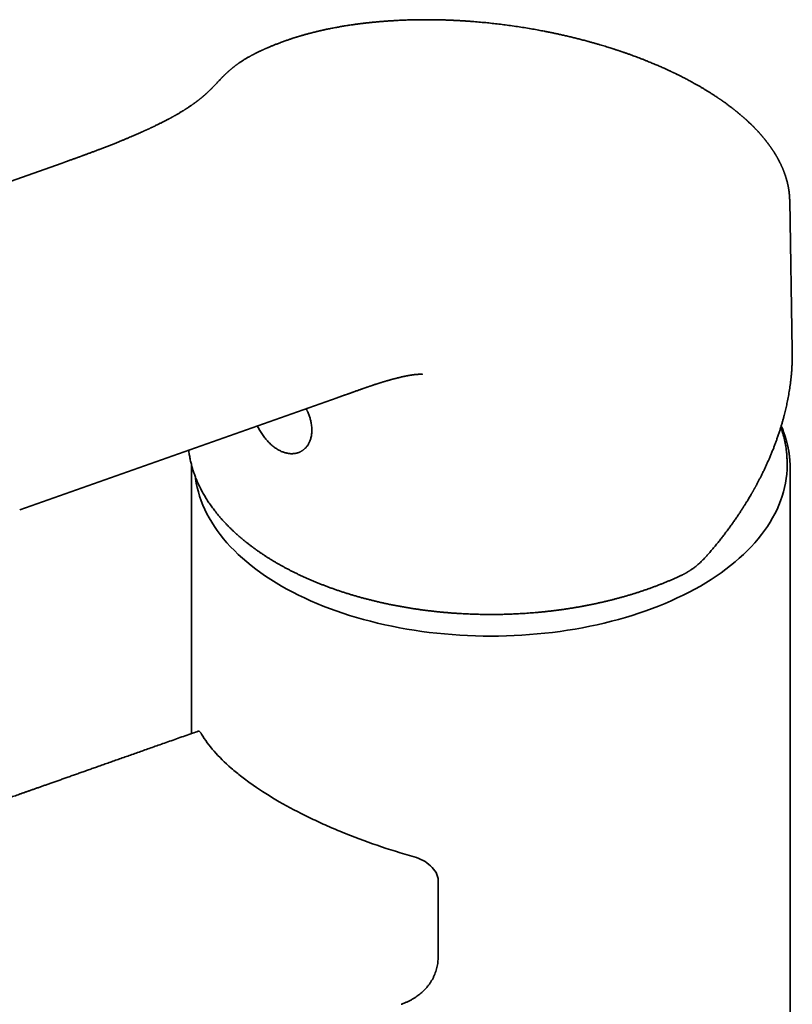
# Model space of a CAD drawing. Header units: millimetres. Extents: x 8 to 765, y 12 to 512.
# Tile 10 of 17: x 691 to 754, y 194 to 274. Entities that reach past the tile are written whole.
import ezdxf

# ---------------------------------------------------------------- set-up
doc = ezdxf.new("R2010")
doc.units = ezdxf.units.MM

msp = doc.modelspace()

# ---------------------------------------------------------------- linework, layer by layer
at = {"color": 7, "linetype": 'Continuous', "lineweight": 35}
for p, q in [((712.714, 272.615), (712.55, 272.553)), ((694.952, 262.788), (694.676, 262.69)), ((754.45, 247.344), (754.238, 259.633)), ((754.449, 247.344), (754.451, 246.987)), ((691.2, 234.294), (717.191, 243.471)), ((717.19, 243.472), (717.188, 243.472)), ((754.026, 237.954), (754.026, 238.106)), ((754.026, 238.105), (754.026, 238.106)), ((705.276, 237.698), (705.277, 237.818)), ((705.276, 237.698), (705.276, 215.978)), ((754.276, 189.195), (754.276, 237.698))]:
    msp.add_line(p, q, dxfattribs=at)
at = {"color": 7, "linetype": 'Continuous', "lineweight": 35, "flags": 128}
for points in [[(694.676, 262.69), (681.125, 257.907), (664.728, 252.12)], [(746.923, 228.055), (747.366, 228.317), (747.797, 228.586), (748.216, 228.862), (748.622, 229.144), (749.015, 229.431), (749.395, 229.725), (749.761, 230.024), (750.114, 230.329), (750.453, 230.639), (750.777, 230.954), (751.087, 231.274), (751.383, 231.598), (751.664, 231.927), (751.929, 232.26), (752.18, 232.596), (752.415, 232.937), (752.635, 233.281), (752.839, 233.628), (753.027, 233.978), (753.2, 234.33), (753.356, 234.686), (753.496, 235.043), (753.62, 235.402), (753.727, 235.764), (753.819, 236.126), (753.893, 236.49), (753.951, 236.855), (753.993, 237.221), (754.018, 237.587), (754.026, 237.954)], [(705.584, 236.989), (705.601, 236.855), (705.659, 236.49), (705.733, 236.126), (705.825, 235.764), (705.932, 235.402), (706.056, 235.043), (706.196, 234.686), (706.352, 234.33), (706.525, 233.978), (706.713, 233.628), (706.917, 233.281), (707.137, 232.937), (707.372, 232.596), (707.623, 232.26), (707.888, 231.927), (708.169, 231.598), (708.465, 231.274), (708.775, 230.954), (709.099, 230.639), (709.438, 230.329), (709.791, 230.024), (710.157, 229.725), (710.537, 229.431), (710.93, 229.144), (711.336, 228.862), (711.755, 228.586), (712.186, 228.317), (712.629, 228.055), (713.083, 227.799), (713.55, 227.55), (714.027, 227.309), (714.515, 227.074), (715.014, 226.847), (715.522, 226.628), (716.041, 226.416), (716.568, 226.213), (717.105, 226.017), (717.651, 225.83), (718.205, 225.651), (718.767, 225.48), (719.336, 225.318), (719.913, 225.165), (720.496, 225.02), (721.086, 224.884), (721.681, 224.757), (722.282, 224.64), (722.889, 224.531), (723.5, 224.431), (724.115, 224.341), (724.734, 224.26), (725.357, 224.189), (725.982, 224.127), (726.611, 224.074), (727.241, 224.031), (727.873, 223.998), (728.507, 223.974), (729.141, 223.959), (729.776, 223.954), (730.411, 223.959), (731.045, 223.974), (731.679, 223.998), (732.311, 224.031), (732.941, 224.074), (733.57, 224.127), (734.195, 224.189), (734.818, 224.26), (735.437, 224.341), (736.052, 224.431), (736.663, 224.531), (737.27, 224.64), (737.871, 224.757), (738.466, 224.884), (739.056, 225.02), (739.639, 225.165), (740.216, 225.318), (740.785, 225.48), (741.347, 225.651), (741.901, 225.83), (742.447, 226.017), (742.983, 226.213), (743.511, 226.416), (744.03, 226.628), (744.538, 226.847), (745.037, 227.074), (745.525, 227.309), (746.002, 227.55), (746.469, 227.799), (746.923, 228.055)]]:
    msp.add_lwpolyline(points, dxfattribs=at)
at = {"color": 7, "linetype": 'Continuous', "lineweight": 35}
for points, knots in [([(724.612, 274.427), (724.583, 274.427), (724.503, 274.428), (724.376, 274.427), (724.236, 274.427), (724.109, 274.426), (723.996, 274.425), (723.895, 274.424), (723.808, 274.423), (723.734, 274.422), (723.673, 274.421), (723.625, 274.42), (723.59, 274.419), (723.566, 274.419), (723.547, 274.418), (723.528, 274.418), (723.495, 274.417), (723.446, 274.416), (723.377, 274.415), (723.292, 274.413), (723.193, 274.41), (723.04, 274.406), (722.84, 274.399), (722.537, 274.388), (722.178, 274.371), (721.778, 274.349), (721.4, 274.325), (721.039, 274.299), (720.678, 274.27), (720.399, 274.245), (720.201, 274.226), (720.084, 274.214), (719.967, 274.202), (719.85, 274.19), (719.735, 274.177), (719.625, 274.165), (719.521, 274.153), (719.426, 274.142), (719.34, 274.132), (719.266, 274.123), (719.204, 274.116), (719.15, 274.109), (719.095, 274.102), (719.03, 274.094), (718.952, 274.084), (718.864, 274.072), (718.757, 274.058), (718.63, 274.04), (718.481, 274.019), (718.321, 273.996), (718.15, 273.97), (717.974, 273.943), (717.8, 273.914), (717.63, 273.886), (717.464, 273.858), (717.304, 273.829), (717.13, 273.798), (716.944, 273.763), (716.747, 273.725), (716.562, 273.688), (716.403, 273.655), (716.267, 273.626), (716.152, 273.602), (716.066, 273.583), (716.004, 273.569), (715.966, 273.56), (715.93, 273.552), (715.895, 273.544), (715.858, 273.536), (715.814, 273.526), (715.759, 273.513), (715.692, 273.498), (715.614, 273.479), (715.53, 273.459), (715.414, 273.431), (715.273, 273.396), (715.118, 273.357), (714.977, 273.321), (714.849, 273.287), (714.726, 273.254), (714.606, 273.221), (714.491, 273.189), (714.38, 273.157), (714.279, 273.128), (714.19, 273.102), (714.114, 273.08), (714.049, 273.06), (713.992, 273.043), (713.946, 273.029), (713.912, 273.018), (713.888, 273.011), (713.871, 273.006), (713.852, 273), (713.825, 272.991), (713.79, 272.98), (713.744, 272.966), (713.689, 272.949), (713.624, 272.928), (713.547, 272.903), (713.459, 272.874), (713.36, 272.841), (713.251, 272.805), (713.131, 272.763), (713, 272.718), (712.86, 272.668), (712.764, 272.633), (712.714, 272.615)], [0, 0, 0, 0, 0.006427, 0.017857, 0.028309, 0.037783, 0.04628, 0.053798, 0.060337, 0.065899, 0.070482, 0.074086, 0.076712, 0.078359, 0.079507, 0.080958, 0.082834, 0.086868, 0.092064, 0.098423, 0.105946, 0.114631, 0.133086, 0.151399, 0.183717, 0.215542, 0.243541, 0.271496, 0.299792, 0.328428, 0.337664, 0.346935, 0.356241, 0.365582, 0.374956, 0.38389, 0.392002, 0.399975, 0.406954, 0.412939, 0.417928, 0.421925, 0.426102, 0.431389, 0.437787, 0.445067, 0.452934, 0.464122, 0.476315, 0.489512, 0.503857, 0.518821, 0.533475, 0.547782, 0.561744, 0.575359, 0.588627, 0.606306, 0.623315, 0.639414, 0.654518, 0.665148, 0.675222, 0.684693, 0.688188, 0.691548, 0.694773, 0.697863, 0.700924, 0.704522, 0.709665, 0.715707, 0.722648, 0.73047, 0.738507, 0.753957, 0.768961, 0.781025, 0.792782, 0.804235, 0.815383, 0.826225, 0.836762, 0.846691, 0.854837, 0.862065, 0.868374, 0.873763, 0.878232, 0.881781, 0.88365, 0.885103, 0.886709, 0.889252, 0.892735, 0.897073, 0.902397, 0.908776, 0.91621, 0.924883, 0.934654, 0.945525, 0.957494, 0.970563, 0.984732, 1, 1, 1, 1]), ([(746.838, 268.982), (746.769, 269.021), (746.634, 269.099), (746.435, 269.21), (746.245, 269.315), (746.065, 269.413), (745.896, 269.503), (745.738, 269.586), (745.592, 269.662), (745.456, 269.731), (745.33, 269.795), (745.215, 269.853), (745.11, 269.905), (745.018, 269.95), (744.937, 269.99), (744.868, 270.023), (744.811, 270.051), (744.768, 270.071), (744.737, 270.086), (744.716, 270.096), (744.695, 270.106), (744.67, 270.118), (744.636, 270.134), (744.591, 270.156), (744.533, 270.183), (744.462, 270.216), (744.38, 270.255), (744.284, 270.299), (744.179, 270.348), (744.069, 270.398), (743.888, 270.48), (743.632, 270.593), (743.299, 270.737), (742.955, 270.881), (742.647, 271.007), (742.377, 271.115), (742.15, 271.204), (741.927, 271.29), (741.71, 271.372), (741.524, 271.441), (741.367, 271.499), (741.239, 271.546), (741.114, 271.591), (740.993, 271.634), (740.874, 271.676), (740.76, 271.716), (740.66, 271.75), (740.579, 271.778), (740.518, 271.799), (740.469, 271.816), (740.432, 271.828), (740.401, 271.839), (740.369, 271.85), (740.326, 271.864), (740.27, 271.883), (740.202, 271.906), (740.127, 271.931), (740.045, 271.958), (739.956, 271.987), (739.842, 272.024), (739.699, 272.07), (739.524, 272.126), (739.334, 272.185), (739.132, 272.248), (738.916, 272.313), (738.685, 272.382), (738.44, 272.453), (738.183, 272.527), (737.922, 272.6), (737.632, 272.679), (737.315, 272.763), (736.974, 272.851), (736.642, 272.935), (736.309, 273.016), (735.977, 273.094), (735.647, 273.17), (735.327, 273.241), (735.018, 273.307), (734.72, 273.37), (734.437, 273.427), (734.17, 273.48), (733.919, 273.528), (733.675, 273.574), (733.434, 273.618), (733.091, 273.678), (732.644, 273.754), (732.089, 273.842), (731.525, 273.925), (730.97, 274), (730.425, 274.068), (729.889, 274.13), (729.346, 274.186), (728.795, 274.237), (728.385, 274.271), (728.12, 274.291), (728.003, 274.3), (727.885, 274.308), (727.771, 274.316), (727.665, 274.323), (727.571, 274.329), (727.491, 274.334), (727.423, 274.338), (727.372, 274.341), (727.335, 274.343), (727.31, 274.345), (727.292, 274.346), (727.28, 274.346), (727.268, 274.347), (727.25, 274.348), (727.221, 274.35), (727.18, 274.352), (727.128, 274.355), (727.063, 274.358), (726.985, 274.362), (726.894, 274.367), (726.79, 274.372), (726.675, 274.378), (726.541, 274.383), (726.388, 274.39), (726.215, 274.396), (726.027, 274.403), (725.824, 274.409), (725.607, 274.414), (725.378, 274.419), (725.135, 274.423), (724.878, 274.426), (724.702, 274.427), (724.612, 274.427)], [0, 0, 0, 0, 0.01195, 0.023255, 0.033914, 0.043927, 0.053295, 0.061868, 0.069817, 0.077144, 0.083849, 0.090049, 0.095602, 0.100507, 0.104765, 0.108385, 0.111374, 0.11373, 0.115136, 0.116153, 0.117124, 0.118395, 0.119965, 0.122473, 0.125495, 0.129029, 0.133385, 0.138329, 0.143828, 0.149479, 0.155166, 0.17152, 0.188167, 0.205106, 0.222338, 0.233319, 0.244358, 0.255061, 0.265355, 0.27524, 0.281426, 0.287441, 0.293283, 0.298954, 0.304454, 0.309782, 0.314851, 0.318256, 0.321079, 0.32332, 0.324979, 0.326156, 0.327591, 0.329432, 0.332092, 0.335265, 0.338738, 0.34248, 0.346491, 0.350772, 0.358041, 0.365975, 0.374573, 0.383585, 0.393228, 0.403499, 0.4144, 0.425913, 0.437482, 0.448828, 0.464065, 0.478883, 0.49328, 0.507259, 0.521883, 0.536019, 0.549667, 0.562827, 0.5755, 0.587686, 0.598729, 0.609341, 0.619528, 0.629616, 0.63977, 0.662673, 0.685904, 0.709463, 0.73335, 0.75535, 0.777638, 0.800288, 0.823309, 0.846701, 0.851621, 0.856558, 0.86151, 0.866433, 0.870908, 0.874835, 0.878212, 0.881039, 0.883318, 0.884667, 0.885707, 0.886438, 0.886909, 0.887309, 0.88791, 0.889192, 0.890929, 0.893121, 0.895768, 0.899092, 0.902935, 0.907295, 0.912173, 0.917568, 0.924226, 0.931534, 0.939491, 0.948097, 0.957353, 0.967076, 0.977425, 0.9884, 1, 1, 1, 1]), ([(712.551, 272.554), (712.543, 272.551), (712.486, 272.529), (712.383, 272.49), (712.246, 272.437), (712.117, 272.386), (711.999, 272.339), (711.889, 272.295), (711.789, 272.254), (711.697, 272.215), (711.613, 272.18), (711.537, 272.148), (711.469, 272.119), (711.409, 272.093), (711.356, 272.07), (711.31, 272.049), (711.268, 272.031), (711.23, 272.014), (711.196, 271.999), (711.164, 271.985), (711.132, 271.97), (711.095, 271.953), (711.049, 271.932), (710.996, 271.908), (710.927, 271.876), (710.845, 271.837), (710.754, 271.794), (710.667, 271.751), (710.582, 271.709), (710.499, 271.668), (710.421, 271.628), (710.351, 271.592), (710.289, 271.56), (710.242, 271.535), (710.204, 271.515), (710.171, 271.497), (710.132, 271.476), (710.088, 271.451), (710.039, 271.424), (709.975, 271.389), (709.899, 271.346), (709.814, 271.297), (709.734, 271.249), (709.658, 271.204), (709.586, 271.16), (709.512, 271.114), (709.433, 271.064), (709.349, 271.009), (709.262, 270.951), (709.183, 270.897), (709.114, 270.849), (709.055, 270.807), (708.999, 270.767), (708.946, 270.728), (708.895, 270.69), (708.845, 270.653), (708.797, 270.616), (708.752, 270.581), (708.711, 270.548), (708.671, 270.517), (708.633, 270.486), (708.594, 270.454), (708.552, 270.42), (708.507, 270.382), (708.46, 270.343), (708.416, 270.305), (708.374, 270.268), (708.332, 270.231), (708.289, 270.192), (708.246, 270.153), (708.205, 270.116), (708.168, 270.082), (708.132, 270.049), (708.096, 270.014), (708.055, 269.976), (708.012, 269.934), (707.968, 269.891), (707.925, 269.849), (707.889, 269.813), (707.858, 269.783), (707.836, 269.76), (707.816, 269.74), (707.798, 269.721), (707.775, 269.698), (707.747, 269.669), (707.713, 269.635), (707.667, 269.587), (707.607, 269.525), (707.534, 269.448), (707.463, 269.374), (707.396, 269.303), (707.335, 269.238), (707.276, 269.176), (707.221, 269.117), (707.168, 269.062), (707.118, 269.01), (707.075, 268.965), (707.04, 268.93), (707.014, 268.902), (706.995, 268.883), (706.98, 268.868), (706.968, 268.856), (706.954, 268.841), (706.935, 268.822), (706.91, 268.797), (706.881, 268.767), (706.849, 268.736), (706.822, 268.709), (706.799, 268.685), (706.778, 268.666), (706.76, 268.647), (706.742, 268.63), (706.724, 268.612), (706.704, 268.593), (706.68, 268.57), (706.652, 268.543), (706.621, 268.514), (706.589, 268.483), (706.555, 268.452), (706.52, 268.419), (706.483, 268.385), (706.447, 268.353), (706.412, 268.321), (706.378, 268.29), (706.344, 268.26), (706.311, 268.231), (706.281, 268.205), (706.256, 268.183), (706.233, 268.163), (706.209, 268.143), (706.182, 268.12), (706.151, 268.094), (706.114, 268.063), (706.072, 268.027), (706.024, 267.989), (705.977, 267.95), (705.93, 267.912), (705.886, 267.878), (705.846, 267.847), (705.81, 267.818), (705.775, 267.791), (705.743, 267.766), (705.715, 267.745), (705.692, 267.728), (705.674, 267.714), (705.658, 267.702), (705.641, 267.689), (705.62, 267.674), (705.596, 267.656), (705.566, 267.634), (705.533, 267.61), (705.49, 267.578), (705.438, 267.541), (705.38, 267.5), (705.324, 267.46), (705.263, 267.418), (705.194, 267.371), (705.112, 267.315), (705.043, 267.269), (704.99, 267.234), (704.958, 267.213), (704.93, 267.195), (704.908, 267.18), (704.889, 267.168), (704.874, 267.158), (704.857, 267.148), (704.837, 267.134), (704.811, 267.118), (704.779, 267.098), (704.743, 267.075), (704.701, 267.048), (704.655, 267.019), (704.605, 266.988), (704.51, 266.929), (704.366, 266.843), (704.217, 266.754), (704.107, 266.691), (704.04, 266.653), (703.973, 266.614), (703.908, 266.577), (703.847, 266.543), (703.797, 266.515), (703.755, 266.492), (703.723, 266.474), (703.695, 266.459), (703.671, 266.446), (703.652, 266.435), (703.633, 266.425), (703.61, 266.412), (703.579, 266.395), (703.54, 266.374), (703.492, 266.349), (703.437, 266.319), (703.37, 266.283), (703.295, 266.243), (703.214, 266.201), (703.134, 266.159), (703.046, 266.114), (702.951, 266.065), (702.85, 266.014), (702.753, 265.965), (702.658, 265.918), (702.557, 265.868), (702.444, 265.812), (702.318, 265.751), (702.209, 265.699), (702.12, 265.656), (702.052, 265.624), (701.983, 265.591), (701.917, 265.56), (701.854, 265.531), (701.795, 265.503), (701.742, 265.478), (701.696, 265.457), (701.659, 265.44), (701.627, 265.426), (701.598, 265.412), (701.567, 265.398), (701.528, 265.38), (701.479, 265.358), (701.42, 265.331), (701.355, 265.302), (701.287, 265.271), (701.216, 265.239), (701.11, 265.192), (700.965, 265.127), (700.782, 265.047), (700.594, 264.966), (700.401, 264.883), (700.2, 264.797), (699.991, 264.709), (699.774, 264.618), (699.55, 264.526), (699.311, 264.428), (699.056, 264.325), (698.784, 264.217), (698.504, 264.106), (698.215, 263.993), (697.978, 263.901), (697.797, 263.832), (697.675, 263.785), (697.551, 263.738), (697.425, 263.69), (697.3, 263.643), (697.176, 263.597), (697.058, 263.552), (696.938, 263.507), (696.817, 263.462), (696.696, 263.418), (696.587, 263.377), (696.488, 263.341), (696.401, 263.309), (696.325, 263.281), (696.261, 263.258), (696.207, 263.238), (696.162, 263.222), (696.127, 263.209), (696.104, 263.2), (696.086, 263.194), (696.069, 263.188), (696.043, 263.178), (696.01, 263.166), (695.967, 263.151), (695.917, 263.132), (695.858, 263.111), (695.787, 263.086), (695.703, 263.055), (695.605, 263.02), (695.496, 262.981), (695.375, 262.938), (695.244, 262.891), (695.102, 262.841), (695.003, 262.806), (694.952, 262.788)], [0, 0, 0, 0, 0.001071, 0.007812, 0.014169, 0.02014, 0.025726, 0.030835, 0.035571, 0.039934, 0.043924, 0.047609, 0.050904, 0.053808, 0.056322, 0.058538, 0.060574, 0.06243, 0.064106, 0.065603, 0.067048, 0.068864, 0.071086, 0.073712, 0.076745, 0.081371, 0.085914, 0.090328, 0.094612, 0.09884, 0.102926, 0.106625, 0.109819, 0.112508, 0.114021, 0.115729, 0.117763, 0.120122, 0.122801, 0.125559, 0.130351, 0.134973, 0.139394, 0.143536, 0.147413, 0.151412, 0.155985, 0.160818, 0.165862, 0.171031, 0.174803, 0.178251, 0.181543, 0.184894, 0.187798, 0.190972, 0.194166, 0.197029, 0.199598, 0.202095, 0.204598, 0.207089, 0.209802, 0.212887, 0.216114, 0.219099, 0.221863, 0.224789, 0.227906, 0.230982, 0.233905, 0.236614, 0.239083, 0.241658, 0.244704, 0.248114, 0.25147, 0.254732, 0.257869, 0.260044, 0.261819, 0.263213, 0.264641, 0.266273, 0.268719, 0.27151, 0.274517, 0.280248, 0.286442, 0.293095, 0.298494, 0.303881, 0.309024, 0.313925, 0.318586, 0.323008, 0.32718, 0.329891, 0.332229, 0.334196, 0.335015, 0.336049, 0.337381, 0.339013, 0.340942, 0.344061, 0.34684, 0.349252, 0.351298, 0.353005, 0.354533, 0.356166, 0.357638, 0.359371, 0.361445, 0.363861, 0.36655, 0.36936, 0.372239, 0.375185, 0.37835, 0.381403, 0.384263, 0.387055, 0.389874, 0.392694, 0.395196, 0.39713, 0.398807, 0.400684, 0.40283, 0.405246, 0.407932, 0.411502, 0.415167, 0.418788, 0.422366, 0.425901, 0.428648, 0.431368, 0.434055, 0.436496, 0.438592, 0.440196, 0.441516, 0.442558, 0.4437, 0.445171, 0.446936, 0.449019, 0.451419, 0.453928, 0.458221, 0.462274, 0.466088, 0.469675, 0.474665, 0.480107, 0.486002, 0.488384, 0.490492, 0.492286, 0.493768, 0.494936, 0.495791, 0.496782, 0.498099, 0.499752, 0.501742, 0.504068, 0.50668, 0.509618, 0.512778, 0.51596, 0.527449, 0.539137, 0.543077, 0.54704, 0.551025, 0.554974, 0.558545, 0.561681, 0.563841, 0.565731, 0.567353, 0.568706, 0.56979, 0.570643, 0.571986, 0.573771, 0.576, 0.578671, 0.581786, 0.585343, 0.589977, 0.594536, 0.598953, 0.603229, 0.60909, 0.614663, 0.619945, 0.624942, 0.629995, 0.636349, 0.643086, 0.650205, 0.653694, 0.657268, 0.660927, 0.664478, 0.667694, 0.670888, 0.673665, 0.676025, 0.677968, 0.679493, 0.6809, 0.682502, 0.684296, 0.68699, 0.690028, 0.693399, 0.696919, 0.700517, 0.704195, 0.713174, 0.722592, 0.731836, 0.741466, 0.751483, 0.761849, 0.772513, 0.783476, 0.794737, 0.807468, 0.820561, 0.834014, 0.847829, 0.862005, 0.867743, 0.873539, 0.879391, 0.885301, 0.891268, 0.897134, 0.902683, 0.907914, 0.914038, 0.919658, 0.924774, 0.929388, 0.933497, 0.936924, 0.939899, 0.942423, 0.944495, 0.946115, 0.947283, 0.947719, 0.94852, 0.949705, 0.951273, 0.953224, 0.955559, 0.958277, 0.961379, 0.965393, 0.969909, 0.974925, 0.980442, 0.98646, 0.99298, 1, 1, 1, 1]), ([(754.238, 259.634), (754.238, 259.637), (754.237, 259.665), (754.236, 259.716), (754.234, 259.779), (754.231, 259.833), (754.229, 259.877), (754.226, 259.92), (754.224, 259.961), (754.221, 259.999), (754.218, 260.035), (754.215, 260.074), (754.21, 260.132), (754.202, 260.204), (754.193, 260.288), (754.183, 260.368), (754.173, 260.435), (754.165, 260.49), (754.159, 260.533), (754.151, 260.579), (754.143, 260.63), (754.133, 260.686), (754.122, 260.742), (754.111, 260.797), (754.101, 260.848), (754.091, 260.894), (754.083, 260.934), (754.074, 260.973), (754.064, 261.016), (754.052, 261.066), (754.035, 261.135), (754.014, 261.22), (753.987, 261.318), (753.963, 261.401), (753.942, 261.471), (753.924, 261.53), (753.905, 261.589), (753.885, 261.653), (753.862, 261.72), (753.838, 261.789), (753.815, 261.853), (753.793, 261.913), (753.771, 261.971), (753.748, 262.031), (753.724, 262.093), (753.699, 262.155), (753.675, 262.212), (753.653, 262.264), (753.631, 262.314), (753.611, 262.362), (753.59, 262.408), (753.57, 262.452), (753.549, 262.498), (753.526, 262.548), (753.501, 262.601), (753.473, 262.659), (753.447, 262.711), (753.425, 262.756), (753.406, 262.792), (753.388, 262.828), (753.371, 262.861), (753.355, 262.891), (753.342, 262.917), (753.331, 262.938), (753.319, 262.959), (753.306, 262.983), (753.291, 263.012), (753.27, 263.049), (753.246, 263.093), (753.219, 263.142), (753.191, 263.19), (753.164, 263.237), (753.137, 263.284), (753.111, 263.329), (753.088, 263.366), (753.07, 263.396), (753.057, 263.418), (753.045, 263.437), (753.034, 263.456), (753.02, 263.477), (753.003, 263.505), (752.976, 263.548), (752.942, 263.602), (752.902, 263.664), (752.867, 263.718), (752.837, 263.763), (752.812, 263.801), (752.789, 263.835), (752.769, 263.865), (752.75, 263.892), (752.732, 263.918), (752.71, 263.95), (752.682, 263.99), (752.65, 264.035), (752.616, 264.084), (752.58, 264.133), (752.544, 264.183), (752.501, 264.241), (752.453, 264.305), (752.402, 264.373), (752.356, 264.431), (752.317, 264.482), (752.28, 264.529), (752.242, 264.576), (752.208, 264.618), (752.178, 264.656), (752.151, 264.689), (752.12, 264.727), (752.085, 264.768), (752.048, 264.813), (752.015, 264.852), (751.988, 264.884), (751.97, 264.905), (751.955, 264.922), (751.943, 264.936), (751.929, 264.953), (751.91, 264.974), (751.886, 265.002), (751.854, 265.039), (751.815, 265.083), (751.77, 265.133), (751.726, 265.182), (751.679, 265.234), (751.628, 265.289), (751.575, 265.346), (751.524, 265.401), (751.475, 265.452), (751.432, 265.497), (751.395, 265.535), (751.368, 265.563), (751.349, 265.582), (751.337, 265.595), (751.324, 265.608), (751.309, 265.624), (751.288, 265.645), (751.262, 265.671), (751.231, 265.702), (751.198, 265.735), (751.154, 265.779), (751.103, 265.829), (751.045, 265.886), (750.989, 265.94), (750.931, 265.994), (750.869, 266.053), (750.814, 266.105), (750.767, 266.148), (750.733, 266.179), (750.705, 266.205), (750.682, 266.226), (750.665, 266.241), (750.651, 266.254), (750.637, 266.266), (750.62, 266.282), (750.596, 266.303), (750.565, 266.331), (750.526, 266.366), (750.48, 266.407), (750.43, 266.451), (750.378, 266.496), (750.326, 266.541), (750.269, 266.59), (750.206, 266.644), (750.137, 266.702), (750.07, 266.758), (750.009, 266.808), (749.956, 266.852), (749.913, 266.887), (749.875, 266.918), (749.84, 266.946), (749.8, 266.978), (749.752, 267.016), (749.694, 267.062), (749.623, 267.118), (749.54, 267.182), (749.445, 267.256), (749.344, 267.333), (749.204, 267.438), (749.025, 267.569), (748.866, 267.683), (748.767, 267.753), (748.73, 267.779), (748.699, 267.801), (748.673, 267.819), (748.652, 267.834), (748.635, 267.845), (748.621, 267.855), (748.602, 267.868), (748.576, 267.886), (748.54, 267.911), (748.497, 267.941), (748.445, 267.976), (748.366, 268.029), (748.266, 268.096), (748.14, 268.18), (748.011, 268.264), (747.879, 268.349), (747.761, 268.424), (747.656, 268.49), (747.561, 268.549), (747.467, 268.607), (747.373, 268.665), (747.287, 268.717), (747.207, 268.765), (747.129, 268.811), (747.043, 268.862), (746.948, 268.918), (746.879, 268.958), (746.841, 268.98), (746.838, 268.982)], [0, 0, 0, 0, 0.001162, 0.008072, 0.014988, 0.019498, 0.023865, 0.028092, 0.032081, 0.035703, 0.039083, 0.042847, 0.047082, 0.055984, 0.063937, 0.071666, 0.079398, 0.083469, 0.08757, 0.092044, 0.097034, 0.10254, 0.108403, 0.1135, 0.118616, 0.123199, 0.127111, 0.130357, 0.134625, 0.139536, 0.145086, 0.155141, 0.16458, 0.173621, 0.179509, 0.185268, 0.190961, 0.19716, 0.204003, 0.210991, 0.217346, 0.223144, 0.228665, 0.234634, 0.241031, 0.247221, 0.252894, 0.258048, 0.262949, 0.267881, 0.272316, 0.276728, 0.281192, 0.286092, 0.291482, 0.297363, 0.303382, 0.307173, 0.310851, 0.314418, 0.317873, 0.320998, 0.323574, 0.325502, 0.327444, 0.329884, 0.332824, 0.336263, 0.341228, 0.346198, 0.35109, 0.355904, 0.360641, 0.3653, 0.369541, 0.372141, 0.374389, 0.376285, 0.377943, 0.380129, 0.382988, 0.386517, 0.393314, 0.399675, 0.405599, 0.409838, 0.413736, 0.417231, 0.420323, 0.423014, 0.425552, 0.428622, 0.432925, 0.437836, 0.442869, 0.447992, 0.453206, 0.458435, 0.466175, 0.473292, 0.479681, 0.484555, 0.48934, 0.494332, 0.499558, 0.502685, 0.506231, 0.510196, 0.51458, 0.519384, 0.524371, 0.527177, 0.529455, 0.531204, 0.532515, 0.534013, 0.536439, 0.539393, 0.542874, 0.548252, 0.553651, 0.558904, 0.564013, 0.570432, 0.576607, 0.582538, 0.588195, 0.593158, 0.597294, 0.600602, 0.602228, 0.60354, 0.604697, 0.60639, 0.608701, 0.61157, 0.615035, 0.618845, 0.622529, 0.62924, 0.635434, 0.641143, 0.647073, 0.65352, 0.660484, 0.664362, 0.667906, 0.670831, 0.673138, 0.674828, 0.67597, 0.677322, 0.679052, 0.681162, 0.684466, 0.688408, 0.692988, 0.698108, 0.70323, 0.708273, 0.713235, 0.719928, 0.726469, 0.732859, 0.739053, 0.743659, 0.747711, 0.751209, 0.754206, 0.757374, 0.762091, 0.767455, 0.773258, 0.781385, 0.789919, 0.79886, 0.808128, 0.826693, 0.845221, 0.848697, 0.851746, 0.854366, 0.856555, 0.858314, 0.859643, 0.860649, 0.861951, 0.864228, 0.86717, 0.870777, 0.875049, 0.879977, 0.889917, 0.899491, 0.910412, 0.920816, 0.930724, 0.938134, 0.945461, 0.952705, 0.959867, 0.967022, 0.972256, 0.978111, 0.984586, 0.991681, 0.999395, 1, 1, 1, 1]), ([(747.492, 230.575), (747.581, 230.677), (747.756, 230.879), (748.009, 231.18), (748.251, 231.474), (748.483, 231.761), (748.704, 232.042), (748.914, 232.316), (749.121, 232.59), (749.324, 232.865), (749.522, 233.14), (749.71, 233.405), (749.886, 233.661), (750.052, 233.907), (750.209, 234.142), (750.356, 234.368), (750.493, 234.583), (750.622, 234.788), (750.741, 234.982), (750.851, 235.163), (750.952, 235.332), (751.044, 235.489), (751.113, 235.609), (751.162, 235.693), (751.192, 235.747), (751.222, 235.798), (751.25, 235.848), (751.276, 235.895), (751.3, 235.937), (751.319, 235.972), (751.334, 235.997), (751.343, 236.015), (751.351, 236.028), (751.359, 236.042), (751.368, 236.059), (751.383, 236.086), (751.405, 236.127), (751.436, 236.183), (751.473, 236.25), (751.515, 236.328), (751.562, 236.415), (751.632, 236.546), (751.724, 236.721), (751.839, 236.944), (751.957, 237.179), (752.079, 237.426), (752.199, 237.678), (752.318, 237.932), (752.434, 238.189), (752.552, 238.456), (752.67, 238.733), (752.787, 239.015), (752.899, 239.296), (753.005, 239.571), (753.105, 239.839), (753.204, 240.116), (753.303, 240.402), (753.4, 240.694), (753.49, 240.977), (753.572, 241.249), (753.649, 241.512), (753.719, 241.765), (753.784, 242.008), (753.843, 242.241), (753.897, 242.464), (753.947, 242.68), (753.995, 242.893), (754.06, 243.202), (754.139, 243.609), (754.21, 244.031), (754.26, 244.371), (754.288, 244.575), (754.306, 244.721), (754.317, 244.807), (754.326, 244.883), (754.333, 244.948), (754.339, 245.004), (754.344, 245.049), (754.348, 245.089), (754.353, 245.128), (754.357, 245.174), (754.363, 245.229), (754.369, 245.298), (754.377, 245.382), (754.386, 245.482), (754.395, 245.596), (754.405, 245.724), (754.414, 245.865), (754.423, 246.007), (754.43, 246.149), (754.437, 246.287), (754.442, 246.431), (754.446, 246.575), (754.449, 246.717), (754.452, 246.853), (754.452, 246.942), (754.452, 246.984)], [0, 0, 0, 0, 0.020656, 0.040742, 0.060256, 0.079198, 0.097567, 0.115363, 0.132586, 0.150868, 0.168456, 0.185349, 0.201547, 0.217051, 0.231862, 0.245978, 0.259401, 0.27213, 0.284166, 0.295309, 0.305719, 0.315372, 0.324268, 0.327673, 0.330953, 0.334108, 0.337136, 0.340039, 0.342735, 0.344903, 0.346397, 0.347418, 0.348085, 0.348905, 0.349935, 0.351176, 0.353917, 0.357331, 0.361416, 0.366174, 0.37159, 0.377311, 0.390093, 0.403587, 0.417794, 0.432713, 0.448345, 0.463142, 0.478524, 0.494494, 0.51105, 0.528175, 0.544907, 0.561219, 0.577113, 0.592588, 0.610463, 0.627745, 0.644433, 0.660527, 0.676027, 0.690932, 0.705244, 0.718961, 0.732083, 0.744655, 0.757136, 0.769652, 0.799288, 0.829115, 0.84434, 0.859612, 0.86529, 0.870371, 0.874855, 0.878742, 0.882031, 0.884724, 0.886854, 0.889069, 0.891747, 0.894982, 0.898845, 0.903998, 0.909962, 0.916739, 0.924328, 0.932729, 0.941942, 0.94975, 0.958061, 0.966796, 0.975459, 0.983961, 0.992302, 1, 1, 1, 1]), ([(718.517, 243.939), (718.53, 243.944), (718.588, 243.965), (718.688, 244.001), (718.814, 244.046), (718.931, 244.088), (719.04, 244.127), (719.139, 244.162), (719.227, 244.193), (719.305, 244.22), (719.372, 244.244), (719.432, 244.264), (719.484, 244.283), (719.532, 244.299), (719.585, 244.317), (719.645, 244.338), (719.714, 244.362), (719.782, 244.385), (719.843, 244.405), (719.895, 244.423), (719.943, 244.439), (719.995, 244.457), (720.067, 244.481), (720.155, 244.51), (720.256, 244.543), (720.355, 244.575), (720.446, 244.605), (720.531, 244.632), (720.6, 244.654), (720.661, 244.674), (720.717, 244.691), (720.779, 244.711), (720.844, 244.731), (720.91, 244.751), (720.973, 244.77), (721.031, 244.788), (721.085, 244.804), (721.136, 244.82), (721.188, 244.835), (721.243, 244.851), (721.29, 244.865), (721.328, 244.876), (721.355, 244.884), (721.384, 244.892), (721.416, 244.902), (721.448, 244.911), (721.478, 244.919), (721.502, 244.926), (721.533, 244.935), (721.572, 244.946), (721.621, 244.959), (721.672, 244.973), (721.724, 244.987), (721.777, 245.002), (721.828, 245.015), (721.879, 245.029), (721.961, 245.05), (722.069, 245.078), (722.202, 245.111), (722.33, 245.142), (722.46, 245.172), (722.556, 245.194), (722.62, 245.208), (722.647, 245.213), (722.673, 245.219), (722.695, 245.224), (722.716, 245.228), (722.736, 245.232), (722.755, 245.236), (722.775, 245.24), (722.793, 245.244), (722.81, 245.247), (722.826, 245.25), (722.844, 245.254), (722.861, 245.257), (722.877, 245.26), (722.891, 245.263), (722.905, 245.266), (722.922, 245.269), (722.94, 245.273), (722.96, 245.276), (722.978, 245.28), (722.993, 245.282), (723.005, 245.285), (723.016, 245.287), (723.029, 245.289), (723.044, 245.292), (723.061, 245.295), (723.083, 245.299), (723.11, 245.303), (723.141, 245.309), (723.174, 245.314), (723.205, 245.319), (723.235, 245.324), (723.26, 245.328), (723.281, 245.331), (723.299, 245.334), (723.315, 245.336), (723.33, 245.338), (723.347, 245.341), (723.365, 245.343), (723.383, 245.346), (723.398, 245.348), (723.414, 245.35), (723.434, 245.352), (723.453, 245.355), (723.472, 245.357), (723.49, 245.359), (723.509, 245.361), (723.528, 245.364), (723.546, 245.366), (723.561, 245.367), (723.578, 245.369), (723.596, 245.371), (723.615, 245.373), (723.633, 245.374), (723.65, 245.376), (723.668, 245.377), (723.686, 245.379), (723.704, 245.38), (723.721, 245.382), (723.739, 245.383), (723.757, 245.384), (723.773, 245.385), (723.786, 245.386), (723.798, 245.387), (723.811, 245.387), (723.826, 245.388), (723.848, 245.389), (723.878, 245.39), (723.913, 245.392), (723.948, 245.393), (723.983, 245.393), (724.018, 245.393), (724.051, 245.393), (724.077, 245.393), (724.097, 245.393), (724.112, 245.393), (724.127, 245.392), (724.14, 245.392), (724.151, 245.391), (724.16, 245.391), (724.168, 245.391), (724.174, 245.39), (724.178, 245.39), (724.176, 245.39), (724.176, 245.39)], [0, 0, 0, 0, 0.005756, 0.025156, 0.043247, 0.060035, 0.075524, 0.089716, 0.102612, 0.113297, 0.122893, 0.131402, 0.138823, 0.145353, 0.151826, 0.161603, 0.17146, 0.181399, 0.190911, 0.197715, 0.204111, 0.211595, 0.220498, 0.23541, 0.250208, 0.264665, 0.278291, 0.290629, 0.30178, 0.309079, 0.317501, 0.326712, 0.336435, 0.346437, 0.356218, 0.364854, 0.372716, 0.380349, 0.388011, 0.396265, 0.405228, 0.409323, 0.413332, 0.417768, 0.422673, 0.427925, 0.432468, 0.436061, 0.439156, 0.446625, 0.454302, 0.461568, 0.470355, 0.478492, 0.486163, 0.494477, 0.502644, 0.524607, 0.545917, 0.566823, 0.58686, 0.610508, 0.614755, 0.619733, 0.624734, 0.628024, 0.63141, 0.635394, 0.638392, 0.641912, 0.645517, 0.648282, 0.650837, 0.654237, 0.657727, 0.660394, 0.662737, 0.665341, 0.668328, 0.671816, 0.675756, 0.679228, 0.681906, 0.683932, 0.686021, 0.688306, 0.691281, 0.694877, 0.697937, 0.704034, 0.710988, 0.716813, 0.723858, 0.730092, 0.735852, 0.739961, 0.743941, 0.747423, 0.750596, 0.754307, 0.759124, 0.763345, 0.766408, 0.770365, 0.775122, 0.780371, 0.784991, 0.789317, 0.794196, 0.799865, 0.804459, 0.808515, 0.81263, 0.818209, 0.823877, 0.82859, 0.833087, 0.838019, 0.843779, 0.848722, 0.853205, 0.858111, 0.863947, 0.868216, 0.871428, 0.874577, 0.878075, 0.882473, 0.886994, 0.896145, 0.906485, 0.915608, 0.925724, 0.935034, 0.945319, 0.954856, 0.959311, 0.964459, 0.970549, 0.975197, 0.979411, 0.984199, 0.98844, 0.993523, 0.999496, 1, 1, 1, 1]), ([(717.189, 243.47), (717.206, 243.476), (717.241, 243.489), (717.289, 243.506), (717.335, 243.523), (717.375, 243.538), (717.404, 243.549), (717.428, 243.558), (717.451, 243.566), (717.476, 243.575), (717.507, 243.586), (717.545, 243.599), (717.593, 243.616), (717.647, 243.634), (717.699, 243.653), (717.746, 243.669), (717.789, 243.684), (717.838, 243.701), (717.898, 243.722), (717.971, 243.747), (718.048, 243.774), (718.126, 243.801), (718.203, 243.828), (718.284, 243.856), (718.347, 243.878), (718.388, 243.893), (718.408, 243.9), (718.429, 243.907), (718.453, 243.916), (718.484, 243.927), (718.507, 243.935), (718.519, 243.94)], [0, 0, 0, 0, 0.030772, 0.062792, 0.087924, 0.119089, 0.148329, 0.176424, 0.203695, 0.230356, 0.256862, 0.28617, 0.321939, 0.365491, 0.403962, 0.437209, 0.468952, 0.499968, 0.550435, 0.607455, 0.669005, 0.728477, 0.7851, 0.841964, 0.897396, 0.91235, 0.926161, 0.938736, 0.953722, 0.976589, 1, 1, 1, 1]), ([(715.068, 241.369), (715.059, 241.417), (715.042, 241.512), (715.008, 241.655), (714.968, 241.8), (714.922, 241.945), (714.87, 242.091), (714.812, 242.237), (714.742, 242.4), (714.687, 242.512), (714.656, 242.576)], [0, 0, 0, 0, 0.119115, 0.238118, 0.357254, 0.476776, 0.596935, 0.717982, 0.840164, 1, 1, 1, 1]), ([(712.353, 239.216), (712.306, 239.244), (712.212, 239.3), (712.073, 239.397), (711.936, 239.502), (711.801, 239.616), (711.67, 239.738), (711.543, 239.867), (711.42, 240.003), (711.3, 240.147), (711.184, 240.297), (711.072, 240.453), (710.966, 240.614), (710.864, 240.781), (710.768, 240.951), (710.7, 241.08), (710.665, 241.152), (710.659, 241.165)], [0, 0, 0, 0, 0.0710951, 0.1419672, 0.2128323, 0.2839063, 0.3541933, 0.4242416, 0.4942597, 0.5644563, 0.6348439, 0.7049425, 0.7749601, 0.8451055, 0.915047, 0.9848101, 1, 1, 1, 1]), ([(715.068, 241.369), (715.079, 241.299), (715.1, 241.16), (715.116, 240.955), (715.119, 240.755), (715.109, 240.574), (715.09, 240.411), (715.063, 240.266), (715.029, 240.126), (714.986, 239.991), (714.935, 239.862), (714.877, 239.741), (714.812, 239.627), (714.74, 239.52), (714.661, 239.42), (714.588, 239.342), (714.524, 239.282), (714.472, 239.237), (714.419, 239.195), (714.364, 239.155), (714.307, 239.118), (714.249, 239.083), (714.189, 239.052), (714.136, 239.027), (714.092, 239.008), (714.056, 238.993), (714.02, 238.98), (713.983, 238.967), (713.946, 238.956), (713.909, 238.945), (713.85, 238.929), (713.768, 238.912), (713.654, 238.896), (713.531, 238.887), (713.397, 238.888), (713.264, 238.899), (713.132, 238.918), (713.003, 238.946), (712.873, 238.982), (712.744, 239.027), (712.614, 239.081), (712.483, 239.143), (712.397, 239.191), (712.353, 239.216)], [0, 0, 0, 0, 0.038124, 0.076071, 0.114025, 0.152168, 0.182578, 0.212909, 0.243257, 0.273713, 0.304371, 0.334489, 0.364534, 0.394595, 0.424758, 0.455112, 0.471788, 0.488432, 0.505058, 0.52168, 0.538312, 0.55497, 0.571667, 0.588417, 0.597891, 0.607341, 0.61677, 0.62618, 0.635574, 0.644955, 0.654325, 0.680053, 0.70577, 0.736442, 0.767261, 0.798314, 0.827261, 0.856042, 0.884728, 0.913395, 0.942113, 0.970958, 1, 1, 1, 1]), ([(754.026, 238.105), (754.026, 238.126), (754.026, 238.208), (754.023, 238.351), (754.016, 238.533), (754.005, 238.715), (753.991, 238.897), (753.972, 239.079), (753.95, 239.262), (753.924, 239.444), (753.894, 239.626), (753.861, 239.808), (753.823, 239.989), (753.782, 240.171), (753.736, 240.353), (753.687, 240.534), (753.634, 240.715), (753.578, 240.894), (753.538, 241.012), (753.518, 241.071)], [0, 0, 0, 0, 0.021393, 0.082138, 0.142927, 0.203767, 0.264663, 0.325621, 0.386648, 0.447748, 0.508927, 0.57019, 0.631543, 0.692989, 0.754532, 0.816178, 0.877928, 0.939787, 1, 1, 1, 1]), ([(754.276, 237.698), (754.276, 237.719), (754.275, 237.762), (754.274, 237.822), (754.273, 237.881), (754.271, 237.943), (754.269, 238.012), (754.266, 238.092), (754.261, 238.184), (754.255, 238.289), (754.246, 238.402), (754.236, 238.516), (754.224, 238.628), (754.211, 238.736), (754.197, 238.846), (754.182, 238.953), (754.164, 239.064), (754.145, 239.178), (754.124, 239.293), (754.103, 239.395), (754.085, 239.484), (754.068, 239.561), (754.052, 239.631), (754.036, 239.696), (754.021, 239.756), (754.007, 239.814), (753.992, 239.87), (753.979, 239.922), (753.965, 239.973), (753.95, 240.027), (753.932, 240.087), (753.912, 240.155), (753.868, 240.301), (753.797, 240.521), (753.692, 240.809), (753.608, 241.022), (753.556, 241.14), (753.546, 241.164)], [0, 0, 0, 0, 0.014124, 0.029323, 0.0457357, 0.063782, 0.0836331, 0.1052893, 0.1331297, 0.163477, 0.1963314, 0.2316925, 0.2617864, 0.2934845, 0.3258974, 0.3568645, 0.3862889, 0.4224879, 0.4560416, 0.4869499, 0.5112043, 0.5335373, 0.553949, 0.5724616, 0.5898702, 0.6065721, 0.6225671, 0.6385549, 0.6519574, 0.6674448, 0.6850171, 0.7046741, 0.7262666, 0.8123002, 0.8958026, 0.9786498, 1, 1, 1, 1]), ([(705.037, 239.18), (705.045, 239.122), (705.059, 239.004), (705.085, 238.827), (705.116, 238.648), (705.15, 238.469), (705.188, 238.29), (705.23, 238.111), (705.276, 237.933), (705.325, 237.754), (705.379, 237.576), (705.436, 237.398), (705.497, 237.221), (705.562, 237.044), (705.631, 236.867), (705.704, 236.691), (705.78, 236.515), (705.86, 236.339), (705.945, 236.164), (706.033, 235.99), (706.124, 235.816), (706.22, 235.643), (706.319, 235.47), (706.423, 235.298), (706.53, 235.127), (706.64, 234.956), (706.755, 234.786), (706.873, 234.617), (706.995, 234.449), (707.12, 234.282), (707.25, 234.115), (707.382, 233.95), (707.519, 233.785), (707.659, 233.621), (707.803, 233.459), (707.95, 233.297), (708.101, 233.137), (708.255, 232.977), (708.413, 232.819), (708.574, 232.662), (708.739, 232.506), (708.907, 232.352), (709.078, 232.198), (709.253, 232.046), (709.431, 231.895), (709.613, 231.746), (709.797, 231.598), (709.985, 231.451), (710.176, 231.305), (710.371, 231.161), (710.568, 231.019), (710.769, 230.878), (710.972, 230.738), (711.179, 230.6), (711.389, 230.464), (711.602, 230.329), (711.817, 230.195), (712.036, 230.063), (712.257, 229.933), (712.481, 229.805), (712.709, 229.678), (712.938, 229.553), (713.171, 229.429), (713.406, 229.308), (713.644, 229.188), (713.885, 229.069), (714.128, 228.953), (714.374, 228.838), (714.622, 228.725), (714.873, 228.614), (715.126, 228.505), (715.382, 228.398), (715.64, 228.292), (715.9, 228.189), (716.163, 228.087), (716.428, 227.987), (716.695, 227.89), (716.965, 227.794), (717.236, 227.7), (717.51, 227.608), (717.786, 227.518), (718.064, 227.431), (718.344, 227.345), (718.626, 227.261), (718.91, 227.179), (719.196, 227.1), (719.483, 227.022), (719.773, 226.947), (720.065, 226.873), (720.358, 226.802), (720.653, 226.733), (720.95, 226.666), (721.249, 226.601), (721.55, 226.539), (721.852, 226.478), (722.156, 226.42), (722.462, 226.364), (722.769, 226.31), (723.078, 226.259), (723.379, 226.211), (723.669, 226.167), (723.95, 226.127), (724.232, 226.088), (724.514, 226.052), (724.797, 226.017), (725.08, 225.984), (725.364, 225.953), (725.649, 225.925), (725.934, 225.898), (726.219, 225.873), (726.504, 225.85), (726.79, 225.829), (727.075, 225.81), (727.36, 225.792), (727.645, 225.777), (727.929, 225.764), (728.211, 225.753), (728.489, 225.743), (728.76, 225.736), (729.011, 225.731), (729.228, 225.728), (729.427, 225.726), (729.604, 225.724), (729.724, 225.724), (729.776, 225.724)], [0, 0, 0, 0, 0.007927, 0.016117, 0.024315, 0.032521, 0.040734, 0.048956, 0.057187, 0.065425, 0.073672, 0.081928, 0.090192, 0.098464, 0.106745, 0.115034, 0.123331, 0.131637, 0.13995, 0.148271, 0.1566, 0.164936, 0.17328, 0.18163, 0.189987, 0.198351, 0.206721, 0.215098, 0.22348, 0.231867, 0.24026, 0.248658, 0.257061, 0.265468, 0.27388, 0.282296, 0.290715, 0.299138, 0.307565, 0.315995, 0.324428, 0.332864, 0.341302, 0.349743, 0.358186, 0.366632, 0.37508, 0.383529, 0.391981, 0.400434, 0.408889, 0.417346, 0.425804, 0.434263, 0.442724, 0.451186, 0.45965, 0.468115, 0.476581, 0.485048, 0.493517, 0.501987, 0.510458, 0.518931, 0.527405, 0.53588, 0.544357, 0.552836, 0.561316, 0.569798, 0.578281, 0.586767, 0.595255, 0.603745, 0.612237, 0.620732, 0.629229, 0.637729, 0.646233, 0.654739, 0.663249, 0.671763, 0.680281, 0.688803, 0.69733, 0.705863, 0.7144, 0.722944, 0.731494, 0.740051, 0.748615, 0.757188, 0.76577, 0.774362, 0.782964, 0.791579, 0.800206, 0.808848, 0.817506, 0.826181, 0.833969, 0.841755, 0.84954, 0.857322, 0.865102, 0.87288, 0.880654, 0.888425, 0.896191, 0.903952, 0.911706, 0.919451, 0.927185, 0.934904, 0.942601, 0.950266, 0.957882, 0.965414, 0.972782, 0.97976, 0.985688, 0.990351, 0.995785, 1, 1, 1, 1]), ([(705.279, 237.922), (705.279, 237.904), (705.278, 237.87), (705.277, 237.837), (705.277, 237.821)], [0, 0, 0, 0, 0.540185, 1, 1, 1, 1]), ([(745.353, 228.92), (745.382, 228.934), (745.438, 228.96), (745.516, 229), (745.585, 229.035), (745.643, 229.066), (745.692, 229.093), (745.731, 229.115), (745.761, 229.132), (745.781, 229.144), (745.797, 229.153), (745.811, 229.161), (745.826, 229.17), (745.85, 229.184), (745.884, 229.204), (745.929, 229.232), (745.976, 229.261), (746.028, 229.294), (746.087, 229.333), (746.157, 229.38), (746.239, 229.436), (746.333, 229.503), (746.437, 229.58), (746.549, 229.668), (746.669, 229.766), (746.795, 229.874), (746.926, 229.991), (747.06, 230.118), (747.2, 230.258), (747.346, 230.41), (747.442, 230.519), (747.492, 230.575)], [0, 0, 0, 0, 0.037749, 0.071393, 0.100931, 0.126366, 0.147697, 0.164927, 0.177393, 0.186231, 0.192154, 0.198179, 0.204643, 0.211548, 0.229563, 0.250022, 0.270354, 0.293082, 0.319382, 0.349315, 0.387554, 0.430437, 0.47796, 0.530119, 0.58691, 0.648329, 0.71047, 0.776713, 0.847056, 0.921492, 1, 1, 1, 1]), ([(729.776, 225.724), (729.879, 225.724), (730.024, 225.725), (730.239, 225.727), (730.424, 225.729), (730.646, 225.733), (730.879, 225.738), (731.124, 225.745), (731.377, 225.754), (731.636, 225.765), (731.901, 225.777), (732.169, 225.791), (732.441, 225.807), (732.715, 225.825), (732.991, 225.845), (733.269, 225.867), (733.548, 225.891), (733.828, 225.917), (734.109, 225.945), (734.39, 225.975), (734.672, 226.007), (734.955, 226.041), (735.237, 226.077), (735.519, 226.115), (735.802, 226.155), (736.084, 226.197), (736.365, 226.241), (736.647, 226.287), (736.927, 226.335), (737.208, 226.385), (737.487, 226.437), (737.766, 226.491), (738.044, 226.547), (738.321, 226.605), (738.598, 226.665), (738.873, 226.727), (739.147, 226.791), (739.42, 226.857), (739.692, 226.925), (739.963, 226.995), (740.233, 227.066), (740.501, 227.14), (740.768, 227.215), (741.033, 227.293), (741.297, 227.372), (741.56, 227.453), (741.82, 227.536), (742.08, 227.621), (742.337, 227.707), (742.593, 227.796), (742.847, 227.886), (743.1, 227.978), (743.35, 228.072), (743.599, 228.168), (743.846, 228.266), (744.09, 228.365), (744.333, 228.466), (744.574, 228.569), (744.813, 228.673), (745.049, 228.779), (745.229, 228.862), (745.33, 228.909), (745.353, 228.92)], [0, 0, 0, 0, 0.01828, 0.025818, 0.038319, 0.051327, 0.0653, 0.079901, 0.094991, 0.11046, 0.126233, 0.14225, 0.158469, 0.174856, 0.191386, 0.208037, 0.224792, 0.241639, 0.258566, 0.275563, 0.292623, 0.309739, 0.326905, 0.344117, 0.361369, 0.378659, 0.395983, 0.413338, 0.430722, 0.448131, 0.465566, 0.483022, 0.500499, 0.517996, 0.535511, 0.553042, 0.57059, 0.588152, 0.605727, 0.623316, 0.640917, 0.658529, 0.676152, 0.693785, 0.711427, 0.729079, 0.746739, 0.764408, 0.782084, 0.799768, 0.817458, 0.835155, 0.852859, 0.870568, 0.888284, 0.906004, 0.92373, 0.941461, 0.959197, 0.976937, 0.994682, 1, 1, 1, 1]), ([(705.818, 216.17), (705.661, 216.114), (705.307, 215.989), (704.76, 215.796), (704.181, 215.592), (703.613, 215.391), (703.069, 215.2), (702.551, 215.017), (702.057, 214.843), (701.571, 214.671), (701.095, 214.503), (700.626, 214.338), (700.166, 214.176), (699.715, 214.016), (699.273, 213.86), (698.839, 213.707), (698.413, 213.557), (697.997, 213.41), (697.596, 213.269), (697.211, 213.133), (696.842, 213.002), (696.48, 212.875), (696.126, 212.75), (695.773, 212.625), (695.421, 212.501), (695.07, 212.377), (694.728, 212.257), (694.395, 212.139), (694.07, 212.025), (693.76, 211.915), (693.464, 211.811), (693.181, 211.711), (692.906, 211.614), (692.639, 211.52), (692.379, 211.428), (692.127, 211.339), (691.883, 211.253), (691.646, 211.169), (691.414, 211.087), (690.96, 210.927), (690.19, 210.656), (689.102, 210.272), (687.916, 209.853), (686.72, 209.431), (685.494, 208.999), (684.239, 208.556), (682.955, 208.103), (676.856, 205.951), (661.828, 200.649), (644.254, 194.448), (628.942, 189.046), (620.01, 185.894), (611.079, 182.741), (603.485, 180.055), (598.611, 178.327), (596.454, 177.561), (595.681, 177.286), (594.909, 177.012), (594.144, 176.74), (593.388, 176.471), (592.643, 176.206), (591.908, 175.945), (591.184, 175.687), (590.472, 175.433), (589.774, 175.184), (589.09, 174.941), (588.422, 174.703), (587.764, 174.468), (587.26, 174.288), (586.907, 174.162), (586.697, 174.087), (586.481, 174.01), (586.256, 173.93), (586.025, 173.847), (585.787, 173.762), (585.542, 173.675), (585.29, 173.585), (585.012, 173.485), (584.707, 173.376), (584.375, 173.258), (584.032, 173.135), (583.677, 173.008), (583.311, 172.877), (582.934, 172.742), (582.545, 172.603), (582.145, 172.46), (581.734, 172.313), (581.312, 172.161), (580.878, 172.006), (580.442, 171.85), (580.004, 171.693), (579.564, 171.535), (579.114, 171.373), (578.654, 171.208), (578.174, 171.036), (577.674, 170.856), (577.153, 170.669), (576.621, 170.478), (576.078, 170.283), (575.523, 170.083), (574.968, 169.884), (574.414, 169.684), (573.86, 169.485), (573.296, 169.282), (572.723, 169.075), (572.139, 168.864), (571.545, 168.65), (570.941, 168.432), (570.328, 168.21), (569.704, 167.985), (569.074, 167.757), (568.439, 167.527), (567.797, 167.295), (567.146, 167.059), (566.709, 166.9), (566.488, 166.821)], [0, 0, 0, 0, 0.003394, 0.007617, 0.011767, 0.015843, 0.019846, 0.023451, 0.026994, 0.030476, 0.033896, 0.037254, 0.040551, 0.043786, 0.04696, 0.050072, 0.053122, 0.056111, 0.059038, 0.061742, 0.06439, 0.066984, 0.069524, 0.072008, 0.074583, 0.077097, 0.079548, 0.081939, 0.084267, 0.086534, 0.088616, 0.090642, 0.092613, 0.09453, 0.096392, 0.098199, 0.099952, 0.101649, 0.103298, 0.10494, 0.11142, 0.119852, 0.128357, 0.136934, 0.145584, 0.154725, 0.163945, 0.173204, 0.285938, 0.487248, 0.551301, 0.615354, 0.679406, 0.74346, 0.778813, 0.784368, 0.789924, 0.795479, 0.800987, 0.806419, 0.811772, 0.817049, 0.822249, 0.827371, 0.832416, 0.837296, 0.842101, 0.846832, 0.851489, 0.85296, 0.854455, 0.85601, 0.857624, 0.859298, 0.861, 0.86276, 0.864577, 0.866451, 0.868758, 0.871146, 0.873615, 0.876166, 0.878798, 0.881511, 0.884307, 0.887183, 0.890141, 0.89318, 0.896301, 0.899504, 0.902598, 0.905764, 0.909003, 0.912314, 0.915697, 0.919365, 0.923114, 0.926945, 0.930857, 0.93485, 0.938925, 0.942842, 0.946831, 0.950893, 0.955027, 0.959233, 0.963512, 0.967863, 0.972287, 0.976783, 0.981351, 0.985909, 0.990536, 0.995233, 1, 1, 1, 1]), ([(706.092, 215.926), (706.082, 215.942), (706.063, 215.973), (706.036, 216.014), (706.009, 216.051), (705.982, 216.083), (705.957, 216.111), (705.932, 216.134), (705.908, 216.152), (705.886, 216.164), (705.866, 216.172), (705.847, 216.174), (705.831, 216.174), (705.822, 216.17), (705.819, 216.169)], [0, 0, 0, 0, 0.086775, 0.174069, 0.261548, 0.350109, 0.438852, 0.52868, 0.618694, 0.709227, 0.789497, 0.870151, 0.950941, 1, 1, 1, 1]), ([(723.505, 205.873), (721.421, 206.464), (719.448, 207.141), (717.124, 208.092), (716.666, 208.288), (715.765, 208.689), (715.32, 208.896), (714.026, 209.524), (713.215, 209.953), (711.694, 210.831), (710.983, 211.28), (709.994, 211.97), (709.676, 212.203), (709.076, 212.669), (708.792, 212.901), (707.456, 214.064), (706.648, 214.992), (706.092, 215.926)], [0, 0, 0, 0, 0.25, 0.25, 0.3125, 0.3125, 0.375, 0.375, 0.5, 0.5, 0.625, 0.625, 0.6875, 0.6875, 0.75, 0.75, 1, 1, 1, 1]), ([(725.458, 203.959), (725.458, 204.065), (725.442, 204.171), (725.382, 204.381), (725.338, 204.486), (725.172, 204.788), (725.016, 204.976), (724.653, 205.31), (724.442, 205.458), (723.995, 205.703), (723.753, 205.803), (723.505, 205.873)], [0, 0, 0, 0, 0.125, 0.125, 0.25, 0.25, 0.5, 0.5, 0.75, 0.75, 1, 1, 1, 1]), ([(725.458, 197.687), (725.46, 198.733), (725.458, 199.777), (725.458, 201.868), (725.46, 202.914), (725.458, 203.959)], [0, 0, 0, 0, 0.5, 0.5, 1, 1, 1, 1]), ([(722.439, 193.804), (722.471, 193.815), (722.592, 193.856), (722.784, 193.936), (723.016, 194.041), (723.229, 194.151), (723.436, 194.271), (723.628, 194.394), (723.804, 194.519), (723.967, 194.645), (724.123, 194.778), (724.268, 194.913), (724.402, 195.049), (724.536, 195.198), (724.671, 195.364), (724.806, 195.55), (724.929, 195.744), (725.041, 195.946), (725.141, 196.154), (725.228, 196.369), (725.302, 196.591), (725.361, 196.812), (725.405, 197.03), (725.435, 197.246), (725.454, 197.465), (725.457, 197.613), (725.458, 197.687)], [0, 0, 0, 0, 0.01829, 0.069946, 0.114122, 0.158298, 0.202756, 0.247214, 0.285831, 0.324449, 0.363282, 0.402115, 0.437254, 0.472439, 0.516585, 0.560731, 0.605273, 0.649814, 0.694894, 0.739973, 0.78551, 0.831048, 0.873139, 0.915321, 0.957616, 1, 1, 1, 1])]:
    msp.add_open_spline(points, degree=3, knots=knots, dxfattribs=at)

doc.saveas('drawing.dxf')
